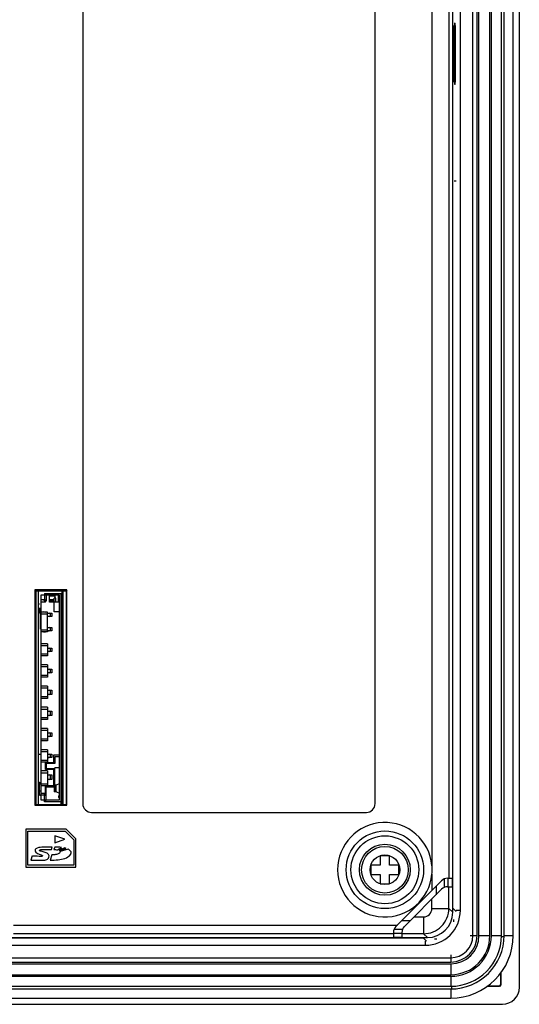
# Model space of a CAD drawing. Extents: x 0 to 1189, y 0 to 841.
# Tile 89 of 96: x 940 to 999, y 280 to 396. Entities that reach past the tile are written whole.
import ezdxf

# ---------------------------------------------------------------- set-up
doc = ezdxf.new("R2010")
doc.units = 0
doc.header["$LTSCALE"] = 65.395
doc.layers.get('0').update_dxf_attribs({"linetype": 'CONTINUOUS'})
doc.layers.add('7_ALL_FEATURES', color=7, linetype='CONTINUOUS')

msp = doc.modelspace()

# ---------------------------------------------------------------- linework, layer by layer
at = {"color": 7, "linetype": 'Continuous'}
for p, q in [((991.65, 377.22), (991.4, 377.22)), ((996.97, 288.2), (997.29, 288.2)), ((991.11, 282.34), (991.11, 282.02))]:
    msp.add_line(p, q, dxfattribs=at)
for centre, start, end in [((989.1, 290.22), 352.9865, 359.9787), ((989.1, 290.21), 270.0213, 277.0136)]:
    msp.add_arc(centre, 2.29, start, end, dxfattribs=at)
at = {"layer": '7_ALL_FEATURES', "color": 7, "linetype": 'Continuous'}
for p, q in [((999.1, 282.22), (999.1, 502.22)), ((993.62, 288.32), (993.62, 496.12)), ((994.12, 288.32), (994.12, 496.12)), ((994.34, 288.32), (994.34, 496.12)), ((995.62, 288.32), (995.62, 496.12)), ((995.8, 288.32), (995.8, 496.12)), ((996.98, 288.32), (996.98, 496.12)), ((997.3, 288.32), (997.3, 496.12)), ((998.38, 288.32), (998.38, 496.12)), ((991.24, 291.07), (991.24, 493.36)), ((992.15, 291.29), (992.15, 493.14)), ((988.79, 492.91), (988.79, 296.57)), ((990.79, 492.91), (990.79, 295.07)), ((991.25, 291.56), (991.25, 492.87)), ((947.61, 486.18), (947.61, 303.86)), ((982.08, 303.86), (982.08, 486.18)), ((991.5, 395.84), (991.52, 395.85)), ((991.43, 388.89), (991.43, 395.54)), ((991.53, 395.55), (991.53, 388.89)), ((991.52, 388.59), (991.5, 388.59)), ((945.71, 329.04), (941.96, 329.04)), ((941.96, 329.04), (942.05, 328.95)), ((941.96, 329.04), (941.96, 303.69)), ((942.05, 328.95), (945.63, 328.95)), ((942.05, 328.95), (942.05, 303.77)), ((942.34, 328.95), (942.34, 303.77)), ((944.87, 328.41), (942.64, 328.41)), ((942.64, 328.41), (942.64, 304.31)), ((943.09, 328.64), (945.04, 328.64)), ((943.29, 328.44), (943.09, 328.64)), ((943.09, 328.64), (943.09, 327.95)), ((943.29, 328.41), (943.29, 327.76)), ((943.68, 328.4), (943.67, 328.41)), ((943.69, 328.4), (943.68, 328.41)), ((943.69, 327.6), (943.69, 328.4)), ((943.69, 328.39), (944.29, 328.39)), ((944.29, 328.4), (944.3, 328.41)), ((944.29, 328.4), (944.3, 328.41)), ((944.29, 328.4), (944.29, 328.06)), ((944.74, 328.39), (944.87, 328.39)), ((944.74, 327.66), (944.74, 328.39)), ((944.87, 304.31), (944.87, 328.41)), ((945.04, 304.13), (945.04, 328.64)), ((945.12, 328.95), (945.12, 303.77)), ((945.24, 328.95), (945.24, 303.77)), ((945.71, 329.04), (945.63, 328.95)), ((945.63, 328.95), (945.63, 303.77)), ((945.71, 303.69), (945.71, 329.04)), ((942.49, 327.36), (942.34, 327.36)), ((942.99, 327.86), (942.64, 327.86)), ((942.64, 327.66), (943.19, 327.66)), ((943.19, 327.66), (942.99, 327.86)), ((943.09, 327.95), (943.29, 327.75)), ((944.29, 328.3), (943.69, 328.3)), ((944.24, 327.89), (943.69, 327.89)), ((944.24, 327.71), (943.69, 327.71)), ((944.24, 327.6), (943.69, 327.6)), ((944.44, 328.06), (944.24, 328.06)), ((944.24, 326.46), (944.24, 328.06)), ((944.24, 327.66), (944.87, 327.66)), ((944.44, 327.66), (944.44, 328.06)), ((942.34, 326.91), (942.64, 326.91)), ((942.49, 326.36), (942.34, 326.36)), ((942.49, 326.36), (942.49, 326.91)), ((942.59, 326.91), (942.59, 324.41)), ((943.44, 326.44), (942.64, 326.44)), ((942.64, 326.24), (943.44, 326.24)), ((942.97, 326.48), (943.17, 326.48)), ((943.05, 326.44), (942.97, 326.48)), ((942.97, 326.44), (942.97, 326.48)), ((943.17, 326.48), (943.26, 326.44)), ((943.44, 324.09), (943.44, 326.44)), ((943.44, 326.35), (943.51, 326.31)), ((943.63, 326.31), (943.44, 326.28)), ((943.44, 326.3), (943.48, 326.31)), ((943.44, 326.31), (943.94, 326.31)), ((943.81, 325.91), (943.81, 326.31)), ((943.94, 326.31), (943.94, 325.91)), ((944.87, 326.46), (944.24, 326.46)), ((943.44, 325.94), (943.63, 325.91)), ((943.48, 325.91), (943.44, 325.92)), ((943.94, 325.91), (943.44, 325.91)), ((943.51, 325.91), (943.44, 325.87)), ((943.44, 324.29), (942.64, 324.29)), ((943.44, 324.09), (942.64, 324.09)), ((943.05, 324.09), (942.97, 324.05)), ((942.97, 324.05), (942.97, 324.09)), ((943.17, 324.05), (942.97, 324.05)), ((943.26, 324.09), (943.17, 324.05)), ((943.44, 324.65), (943.51, 324.61)), ((943.63, 324.61), (943.44, 324.58)), ((943.44, 324.6), (943.48, 324.61)), ((943.44, 324.61), (943.94, 324.61)), ((943.44, 324.24), (943.63, 324.21)), ((943.48, 324.21), (943.44, 324.22)), ((943.94, 324.21), (943.44, 324.21)), ((943.51, 324.21), (943.44, 324.17)), ((943.81, 324.21), (943.81, 324.61)), ((943.94, 324.61), (943.94, 324.21)), ((943.44, 322.71), (942.64, 322.71)), ((943.44, 322.71), (943.44, 321.26)), ((942.64, 322.51), (943.44, 322.51)), ((943.44, 321.46), (942.64, 321.46)), ((943.44, 322.22), (943.51, 322.19)), ((943.63, 322.19), (943.44, 322.16)), ((943.44, 322.18), (943.48, 322.19)), ((943.44, 322.19), (943.94, 322.19)), ((943.44, 321.81), (943.63, 321.79)), ((943.94, 321.79), (943.44, 321.79)), ((943.48, 321.79), (943.44, 321.79)), ((943.51, 321.79), (943.44, 321.75)), ((943.81, 321.79), (943.81, 322.19)), ((943.94, 322.19), (943.94, 321.79)), ((943.44, 321.26), (942.64, 321.26)), ((943.44, 320.21), (942.64, 320.21)), ((942.64, 320.01), (943.44, 320.01)), ((943.44, 320.21), (943.44, 318.76)), ((943.44, 319.72), (943.51, 319.69)), ((943.63, 319.69), (943.44, 319.66)), ((943.44, 319.68), (943.48, 319.69)), ((943.44, 319.69), (943.94, 319.69)), ((943.44, 319.31), (943.63, 319.29)), ((943.94, 319.29), (943.44, 319.29)), ((943.48, 319.29), (943.44, 319.29)), ((943.51, 319.29), (943.44, 319.25)), ((943.81, 319.29), (943.81, 319.69)), ((943.94, 319.69), (943.94, 319.29)), ((943.44, 318.96), (942.64, 318.96)), ((943.44, 318.76), (942.64, 318.76)), ((943.44, 317.71), (942.64, 317.71)), ((942.64, 317.51), (943.44, 317.51)), ((943.44, 317.71), (943.44, 316.26)), ((943.44, 317.28), (943.51, 317.24)), ((943.44, 317.24), (943.94, 317.24)), ((943.44, 317.22), (943.48, 317.24)), ((943.63, 317.24), (943.44, 317.18)), ((943.44, 316.79), (943.63, 316.74)), ((943.48, 316.74), (943.44, 316.75)), ((943.81, 316.74), (943.81, 317.24)), ((943.94, 317.24), (943.94, 316.74)), ((943.44, 316.46), (942.64, 316.46)), ((943.44, 316.26), (942.64, 316.26)), ((943.94, 316.74), (943.44, 316.74)), ((943.51, 316.74), (943.44, 316.69)), ((943.44, 315.21), (942.64, 315.21)), ((942.64, 315.01), (943.44, 315.01)), ((943.44, 315.21), (943.44, 313.76)), ((943.44, 314.78), (943.51, 314.74)), ((943.44, 314.74), (943.94, 314.74)), ((943.44, 314.72), (943.48, 314.74)), ((943.63, 314.74), (943.44, 314.68)), ((943.81, 314.24), (943.81, 314.74)), ((943.94, 314.74), (943.94, 314.24)), ((943.44, 313.96), (942.64, 313.96)), ((943.44, 313.76), (942.64, 313.76)), ((943.44, 314.29), (943.63, 314.24)), ((943.48, 314.24), (943.44, 314.25)), ((943.94, 314.24), (943.44, 314.24)), ((943.51, 314.24), (943.44, 314.19)), ((943.44, 312.71), (942.64, 312.71)), ((942.64, 312.51), (943.44, 312.51)), ((943.44, 312.71), (943.44, 311.26)), ((943.44, 312.22), (943.51, 312.19)), ((943.63, 312.19), (943.44, 312.16)), ((943.44, 312.18), (943.48, 312.19)), ((943.44, 312.19), (943.94, 312.19)), ((943.81, 311.79), (943.81, 312.19)), ((943.94, 312.19), (943.94, 311.79)), ((943.44, 311.46), (942.64, 311.46)), ((943.44, 311.26), (942.64, 311.26)), ((943.44, 311.81), (943.63, 311.79)), ((943.94, 311.79), (943.44, 311.79)), ((943.48, 311.79), (943.44, 311.79)), ((943.51, 311.79), (943.44, 311.75)), ((943.44, 310.21), (942.64, 310.21)), ((942.64, 310.01), (943.44, 310.01)), ((943.44, 310.21), (943.44, 308.76)), ((942.34, 309.71), (942.64, 309.71)), ((943.44, 308.96), (942.64, 308.96)), ((943.44, 308.76), (942.64, 308.76)), ((943.19, 308.69), (944.19, 308.69)), ((943.19, 307.89), (943.19, 308.69)), ((943.44, 309.72), (943.51, 309.69)), ((943.63, 309.69), (943.44, 309.66)), ((943.44, 309.68), (943.48, 309.69)), ((943.44, 309.69), (943.94, 309.69)), ((943.44, 309.31), (943.63, 309.29)), ((943.94, 309.29), (943.44, 309.29)), ((943.48, 309.29), (943.44, 309.29)), ((943.51, 309.29), (943.44, 309.25)), ((943.81, 309.29), (943.81, 309.69)), ((943.94, 309.69), (943.94, 309.29)), ((944.19, 309.61), (944.87, 309.61)), ((944.19, 308.69), (944.19, 309.61)), ((944.87, 309.36), (944.29, 309.36)), ((944.29, 309.36), (944.29, 308.59)), ((943.44, 307.71), (942.64, 307.71)), ((942.64, 307.51), (943.44, 307.51)), ((944.19, 307.89), (943.19, 307.89)), ((944.29, 308.59), (943.29, 308.59)), ((943.29, 308.59), (943.29, 307.99)), ((943.29, 307.99), (944.29, 307.99)), ((943.44, 307.71), (943.44, 306.01)), ((944.19, 306.01), (944.19, 307.89)), ((944.87, 308.09), (944.29, 308.09)), ((944.29, 306.06), (944.29, 308.09)), ((942.49, 306.36), (942.34, 306.36)), ((942.49, 304.86), (942.49, 306.36)), ((943.51, 307.26), (943.44, 307.3)), ((943.44, 307.26), (943.94, 307.26)), ((943.44, 307.25), (943.48, 307.26)), ((943.63, 307.26), (943.44, 307.19)), ((943.44, 306.78), (943.63, 306.71)), ((943.48, 306.71), (943.44, 306.73)), ((943.94, 306.71), (943.44, 306.71)), ((943.51, 306.71), (943.44, 306.67)), ((943.81, 306.71), (943.81, 307.26)), ((943.94, 307.26), (943.94, 306.71)), ((942.34, 306.21), (943.44, 306.21)), ((942.49, 305.36), (942.34, 305.36)), ((942.59, 306.26), (942.59, 306.21)), ((942.64, 306.01), (944.19, 306.01)), ((943.19, 305.06), (943.19, 306.01)), ((944.24, 305.81), (943.29, 305.81)), ((943.29, 304.97), (943.29, 305.81)), ((944.24, 306.06), (944.49, 306.06)), ((944.24, 306.06), (944.24, 305.26)), ((944.49, 305.26), (944.24, 305.26)), ((944.35, 306.06), (944.35, 305.26)), ((944.38, 306.06), (944.38, 305.26)), ((944.44, 306.06), (944.44, 305.26)), ((944.49, 306.06), (944.87, 306.23)), ((944.49, 305.26), (944.87, 305.1)), ((942.99, 304.86), (942.49, 304.86)), ((943.19, 305.06), (942.64, 305.06)), ((942.64, 304.31), (944.87, 304.31)), ((942.99, 304.86), (943.19, 305.06)), ((943.29, 304.97), (943.09, 304.77)), ((943.09, 304.09), (943.09, 304.77)), ((943.29, 304.29), (943.09, 304.09)), ((945.04, 304.09), (943.09, 304.09)), ((943.29, 304.96), (943.29, 304.97)), ((943.29, 304.31), (943.29, 304.96)), ((944.74, 304.79), (944.87, 304.79)), ((944.74, 304.79), (944.74, 304.59)), ((944.87, 304.59), (944.74, 304.59)), ((945.04, 304.21), (945.24, 304.21)), ((945.04, 303.77), (945.04, 304.09)), ((945.24, 304.01), (945.12, 304.01)), ((941.96, 303.69), (942.05, 303.77)), ((941.96, 303.69), (945.71, 303.69)), ((942.05, 303.77), (945.63, 303.77)), ((945.71, 303.69), (945.63, 303.77)), ((947.61, 303.86), (947.64, 303.86)), ((948.64, 302.83), (948.64, 302.86)), ((948.64, 302.83), (981.06, 302.83)), ((981.06, 302.83), (981.06, 302.86)), ((982.08, 303.86), (982.06, 303.86)), ((945.64, 300.86), (940.89, 300.86)), ((940.89, 300.86), (940.89, 296.36)), ((941.14, 300.61), (945.54, 300.61)), ((941.14, 296.61), (941.14, 300.61)), ((945.54, 300.61), (946.54, 299.61)), ((946.79, 299.72), (945.64, 300.86)), ((945.49, 299.66), (944.29, 300.06)), ((944.29, 300.06), (944.29, 299.26)), ((944.29, 299.26), (945.49, 299.66)), ((946.54, 299.61), (946.54, 296.61)), ((946.79, 296.36), (946.79, 299.72)), ((942.9, 298.46), (943.91, 298.46)), ((943.91, 298.46), (944.01, 298.73)), ((944.29, 298.73), (944.19, 298.46)), ((944.63, 298.41), (945.09, 298.7)), ((945.48, 298.64), (944.81, 298.36)), ((944.87, 298.3), (945.65, 298.57)), ((945.87, 298.49), (944.93, 298.24)), ((941.63, 297.7), (941.46, 297.22)), ((943.96, 297.81), (943.74, 297.19)), ((983.79, 297.72), (982.69, 297.72)), ((982.69, 297.72), (982.69, 296.62)), ((983.79, 296.62), (983.79, 297.72)), ((940.89, 296.36), (946.79, 296.36)), ((946.54, 296.61), (941.14, 296.61)), ((982.69, 296.62), (981.59, 296.62)), ((981.59, 296.62), (981.59, 295.52)), ((984.89, 296.62), (983.79, 296.62)), ((984.89, 295.52), (984.89, 296.62)), ((981.59, 295.52), (982.69, 295.52)), ((982.69, 295.52), (982.69, 294.42)), ((983.79, 295.52), (984.89, 295.52)), ((983.79, 294.42), (983.79, 295.52)), ((989.93, 294.78), (984.54, 289.39)), ((988.79, 295.56), (988.79, 293.64)), ((990.27, 294), (990.27, 295)), ((990.63, 295.07), (991.21, 295.07)), ((990.71, 294.07), (990.71, 295.07)), ((991.21, 294.07), (991.21, 295.07)), ((982.69, 294.42), (983.79, 294.42)), ((985.54, 289.39), (989.93, 293.78)), ((989.27, 294.12), (989.27, 293.12)), ((990.63, 294.07), (991.21, 294.07)), ((990.79, 291.52), (990.79, 294.07)), ((988.79, 291.52), (988.79, 292.64)), ((988.79, 291.52), (990.79, 291.52)), ((990.79, 291.52), (991.24, 291.07)), ((991.25, 291.56), (991.64, 291.17)), ((991.65, 291.29), (992.15, 291.29)), ((986.67, 290.53), (987.79, 290.53)), ((987.79, 290.53), (987.79, 288.53)), ((939.44, 289.56), (984.71, 289.56)), ((985.31, 289.04), (984.31, 289.04)), ((986.19, 290.04), (985.19, 290.04)), ((710.95, 288.07), (988.25, 288.07)), ((711.44, 288.06), (987.75, 288.06)), ((939.44, 288.56), (984.24, 288.56)), ((984.24, 288.68), (984.24, 288.11)), ((984.24, 288.61), (985.24, 288.61)), ((984.24, 288.11), (985.24, 288.11)), ((985.24, 288.68), (985.24, 288.11)), ((987.79, 288.53), (985.24, 288.53)), ((987.75, 288.06), (988.14, 287.67)), ((987.79, 288.53), (988.25, 288.07)), ((993.28, 288.32), (994.12, 288.32)), ((994.34, 288.32), (995.62, 288.32)), ((995.8, 288.32), (996.98, 288.32)), ((997.3, 288.32), (998.38, 288.32)), ((711.17, 287.17), (988.02, 287.17)), ((988.02, 287.17), (988.02, 287.67)), ((708.2, 285.69), (991, 285.69)), ((991, 286.03), (991, 285.19)), ((708.2, 285.19), (991, 285.19)), ((708.2, 284.97), (991, 284.97)), ((991, 284.97), (991, 283.69)), ((708.2, 283.69), (991, 283.69)), ((708.2, 283.52), (991, 283.52)), ((991, 283.52), (991, 282.34)), ((996.9, 282.61), (996.9, 283.94)), ((996.97, 282.54), (996.97, 283.99)), ((708.2, 282.34), (991, 282.34)), ((708.2, 282.02), (991, 282.02)), ((991, 282.02), (991, 280.94)), ((995.32, 282.34), (996.77, 282.34)), ((995.38, 282.41), (996.7, 282.41)), ((996.77, 282.34), (996.7, 282.41)), ((996.97, 282.54), (996.9, 282.61)), ((708.2, 280.94), (991, 280.94)), ((702.1, 280.22), (997.1, 280.22))]:
    msp.add_line(p, q, dxfattribs=at)
for radius in [4.57, 4, 3, 2.75, 1.75]:
    msp.add_circle((983.24, 296.07), radius, dxfattribs=at)
for centre, radius, start, end in [((943.19, 327.76), 0.1, 272.0466, 357.9576), ((942.49, 326.46), 0.1, 270, 360), ((942.49, 306.26), 0.1, 0, 90), ((944.19, 306.11), 0.1, 270, 300.0039), ((943.19, 304.96), 0.1, 0, 87.7049), ((948.64, 303.86), 1.03, 180, 270), ((981.06, 303.86), 1.03, 270, 360), ((983.24, 296.07), 5.57, 5.2076, 354.7924), ((979.31, 296.07), 9.5, 0.0008, 3.0511), ((979.31, 296.07), 9.5, 356.9489, 359.9992), ((990.63, 294.07), 1, 90, 135), ((990.63, 293.07), 1, 90, 135), ((987.79, 291.52), 0.999, 269.9975, 0.0025), ((988.02, 291.29), 4.12, 270, 0.0089), ((985.24, 288.68), 1, 135, 180), ((986.24, 288.68), 1, 135, 180), ((991, 288.32), 7.38, 270, 360), ((991, 288.32), 6.3, 270, 360), ((991, 288.32), 5.98, 270, 360), ((991, 288.32), 4.8, 270, 360), ((991, 288.32), 4.62, 270, 360), ((991, 288.32), 3.34, 270, 360), ((991, 288.32), 3.12, 270, 360), ((991, 288.32), 2.62, 270, 360), ((997.1, 282.22), 2, 270, 360)]:
    msp.add_arc(centre, radius, start, end, dxfattribs=at)
for centre, major_axis, ratio, start_param, end_param in [((991.44, 395.54), (0, 0.3), 0.017434, 0.00137, 1.569427), ((991.52, 395.54), (0, 0.3), 0.017482, -1.566682, 0.00088), ((991.44, 388.89), (0, 0.3), 0.017434, -4.71102, -3.142963), ((991.52, 388.89), (0, 0.3), 0.017482, -3.142473, -1.574911), ((942.98, 327.97), (0.0812, -0.0812), 0.870388, -0.716212, 0.716212), ((942.49, 304.9), (0.1, 0), 0.4, -1.570796, 0), ((942.98, 304.75), (-0.0812, -0.0812), 0.870388, 2.425381, 3.857805), ((987.75, 291.56), (-2.48, 2.48), 0.999695, -2.40084, -2.356347), ((988.24, 291.07), (2.12, -2.12), 0.998783, -0.784789, 0.784789), ((987.75, 291.56), (2.48, -2.48), 0.999695, -0.785246, -0.740753), ((996.7, 282.61), (-0.142, 0.142), 0.998783, 2.356803, 3.926382), ((996.77, 282.54), (-0.142, 0.142), 0.998783, -3.926382, -2.356803)]:
    msp.add_ellipse(centre, major_axis=major_axis, ratio=ratio, start_param=start_param, end_param=end_param, dxfattribs=at)
for points, knots in [([(942.59, 305.3), (942.59, 305.31), (942.58, 305.32), (942.55, 305.35), (942.51, 305.36), (942.49, 305.36)], [0, 0, 0, 0, 0.149287, 0.384393, 1, 1, 1, 1]), ([(941.97, 298.37), (941.95, 298.23), (942.1, 298.06), (942.24, 297.99), (942.26, 297.98)], [0, 0, 0, 0, 0.884832, 1, 1, 1, 1]), ([(942.78, 298.72), (942.54, 298.7), (942.22, 298.69), (941.97, 298.43), (941.97, 298.37)], [0, 0, 0, 0, 0.804122, 1, 1, 1, 1]), ([(942.73, 297.19), (942.91, 297.2), (943.15, 297.2), (943.47, 297.32), (943.65, 297.55), (943.61, 297.96), (943.14, 298.12), (942.81, 298.24), (942.52, 298.27), (942.5, 298.37), (942.51, 298.38)], [0, 0, 0, 0, 0.201738, 0.290981, 0.39322, 0.520908, 0.707104, 0.901226, 0.983462, 1, 1, 1, 1]), ([(942.51, 298.38), (942.51, 298.44), (942.72, 298.45), (942.82, 298.46), (942.9, 298.46)], [0, 0, 0, 0, 0.445307, 1, 1, 1, 1]), ([(944.01, 298.73), (943.65, 298.75), (943.24, 298.73), (942.83, 298.72), (942.78, 298.72)], [0, 0, 0, 0, 0.875906, 1, 1, 1, 1]), ([(944.93, 298.24), (944.96, 298.2), (944.91, 298), (944.58, 297.89), (944.26, 297.82), (944.03, 297.81), (943.96, 297.81)], [0, 0, 0, 0, 0.13605, 0.422452, 0.811007, 1, 1, 1, 1]), ([(944.19, 298.46), (944.33, 298.46), (944.48, 298.45), (944.62, 298.41), (944.63, 298.41)], [0, 0, 0, 0, 0.928029, 1, 1, 1, 1]), ([(945.09, 298.7), (944.85, 298.74), (944.58, 298.74), (944.31, 298.74), (944.29, 298.73)], [0, 0, 0, 0, 0.897374, 1, 1, 1, 1]), ([(946.24, 298.08), (946.24, 298.14), (946.15, 298.32), (945.99, 298.43), (945.87, 298.49)], [0, 0, 0, 0, 0.283439, 1, 1, 1, 1]), ([(941.46, 297.22), (941.77, 297.2), (942.19, 297.19), (942.61, 297.19), (942.73, 297.19)], [0, 0, 0, 0, 0.713988, 1, 1, 1, 1]), ([(942.71, 297.64), (942.38, 297.64), (942.02, 297.66), (941.66, 297.69), (941.63, 297.7)], [0, 0, 0, 0, 0.910496, 1, 1, 1, 1]), ([(942.26, 297.98), (942.4, 297.92), (942.57, 297.86), (942.73, 297.8), (942.75, 297.8)], [0, 0, 0, 0, 0.918457, 1, 1, 1, 1]), ([(942.75, 297.8), (942.77, 297.79), (942.82, 297.78), (942.87, 297.69), (942.78, 297.65), (942.73, 297.64), (942.71, 297.64)], [0, 0, 0, 0, 0.249724, 0.474742, 0.772395, 1, 1, 1, 1]), ([(943.74, 297.19), (944.07, 297.18), (944.87, 297.25), (945.8, 297.43), (946.13, 297.82)], [0, 0, 0, 0, 0.393453, 1, 1, 1, 1]), ([(946.13, 297.82), (946.14, 297.82), (946.2, 297.9), (946.24, 298), (946.24, 298.08)], [0, 0, 0, 0, 0.092947, 1, 1, 1, 1]), ([(987.79, 288.53), (988.18, 288.53), (988.97, 288.68), (989.96, 289.35), (990.63, 290.35), (990.79, 291.13), (990.79, 291.52)], [0, 0, 0, 0, 0.250013, 0.499998, 0.749986, 1, 1, 1, 1])]:
    msp.add_open_spline(points, degree=3, knots=knots, dxfattribs=at)
for points in [[(944.81, 298.36), (944.83, 298.34), (944.85, 298.33), (944.87, 298.3)], [(945.65, 298.57), (945.6, 298.6), (945.54, 298.62), (945.48, 298.64)]]:
    msp.add_open_spline(points, degree=3, dxfattribs=at)

doc.saveas('drawing.dxf')
